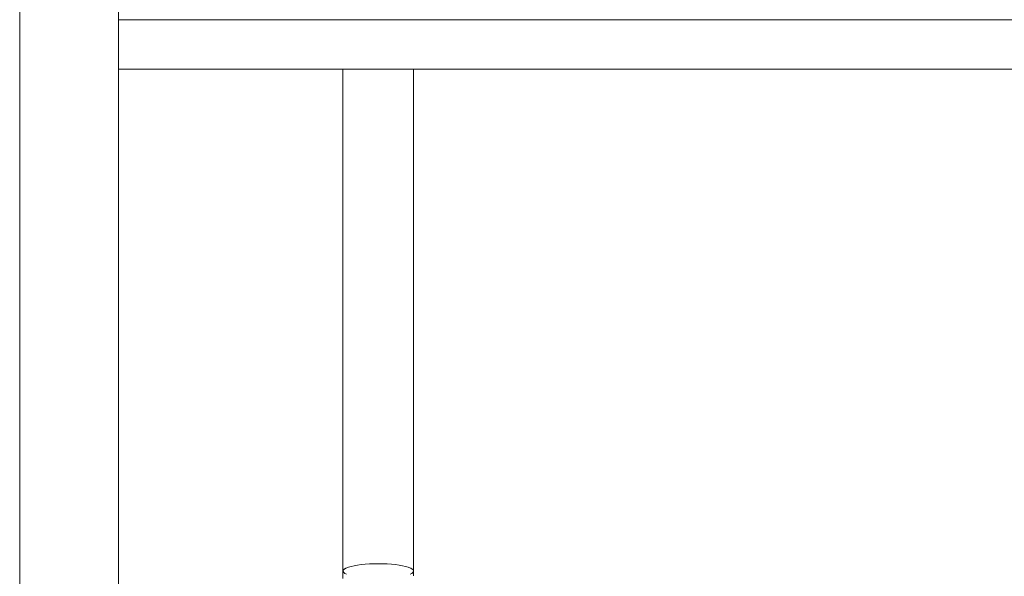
# Model space of a CAD drawing. Header units: metres. Extents: x 3.7 to 90.5, y -1.7 to 14.3.
# Tile 100 of 256: x 39.264 to 39.552, y 3.468 to 3.631. Entities that reach past the tile are written whole.
import ezdxf

# ---------------------------------------------------------------- set-up
doc = ezdxf.new("R2010")
doc.units = ezdxf.units.M
doc.layers.add('I-FURN', color=7, linetype='Continuous', lineweight=18)

# ---------------------------------------------------------------- blocks, each defined once
blk = doc.blocks.new('ConjuntoParaAlunoTamanho6 - CJA06_ConjuntoParaAlunoTamanho6-2902653-Corte 1')
at = {"layer": 'I-FURN'}
for p, q in [((39.35856, 3.6166), (39.35856, 3.46936)), ((39.37926, 3.46936), (39.37926, 3.6166)), ((39.37926, 3.46936), (39.37926, 3.46796))]:
    blk.add_line(p, q, dxfattribs=at)
at = {"layer": 'I-FURN', "flags": 128}
blk.add_lwpolyline([(39.35856, 3.46722), (39.35856, 3.46735), (39.35856, 3.46929), (39.35856, 3.46936)], dxfattribs=at)
at = {"layer": 'I-FURN'}
for start_param, end_param in [(2.617994, 3.592275), (5.832503, 6.806784)]:
    blk.add_ellipse((39.36891, 3.46936), major_axis=(0.01035, 0), ratio=0.207912, start_param=start_param, end_param=end_param, dxfattribs=at)
blk = doc.blocks.new('ConjuntoParaAlunoTamanho6 - CJA06_ConjuntoParaAlunoTamanho6-V9-Corte 1')
at = {"layer": 'I-FURN'}
for p, q in [((39.26379, 3.73726), (39.26379, 3.06245)), ((39.26379, 3.73726), (39.26379, 3.06245)), ((39.29279, 3.06263), (39.29279, 3.72893)), ((39.81179, 3.6311), (39.29279, 3.6311)), ((39.29279, 3.63085), (39.29279, 3.6311)), ((39.29279, 3.63085), (39.29279, 3.06263)), ((39.29279, 3.6166), (39.81179, 3.6166)), ((39.35856, 3.6166), (39.35856, 3.46936)), ((39.37926, 3.46936), (39.37926, 3.6166)), ((39.37926, 3.46936), (39.37926, 3.46796))]:
    blk.add_line(p, q, dxfattribs=at)
at = {"layer": 'I-FURN', "flags": 128}
for points in [[(39.29279, 3.6601), (39.29279, 3.65285), (39.29279, 3.6456), (39.29279, 3.63835), (39.29279, 3.6311)], [(39.35856, 3.46722), (39.35856, 3.46735), (39.35856, 3.46929), (39.35856, 3.46936)]]:
    blk.add_lwpolyline(points, dxfattribs=at)
at = {"layer": 'I-FURN'}
for start_param, end_param in [(1.570796, 3.592275), (5.832503, 7.853982)]:
    blk.add_ellipse((39.36891, 3.46936), major_axis=(0.01035, 0), ratio=0.207912, start_param=start_param, end_param=end_param, dxfattribs=at)
blk = doc.blocks.new('4 GRE - ESCOLA DE CINEMA E AUDIOVISUAL CINE REX R07_rvt-1-Corte 1')
at = {"layer": 'I-FURN', "lineweight": 18}
for name in ['ConjuntoParaAlunoTamanho6 - CJA06_ConjuntoParaAlunoTamanho6-2902653-Corte 1', 'ConjuntoParaAlunoTamanho6 - CJA06_ConjuntoParaAlunoTamanho6-2902653-Corte 1', 'ConjuntoParaAlunoTamanho6 - CJA06_ConjuntoParaAlunoTamanho6-V9-Corte 1']:
    blk.add_blockref(name, (0, 0), dxfattribs=at)

msp = doc.modelspace()

# ---------------------------------------------------------------- block references
at = {"lineweight": 5}
msp.add_blockref('4 GRE - ESCOLA DE CINEMA E AUDIOVISUAL CINE REX R07_rvt-1-Corte 1', (0, 0), dxfattribs=at)

doc.saveas('drawing.dxf')
